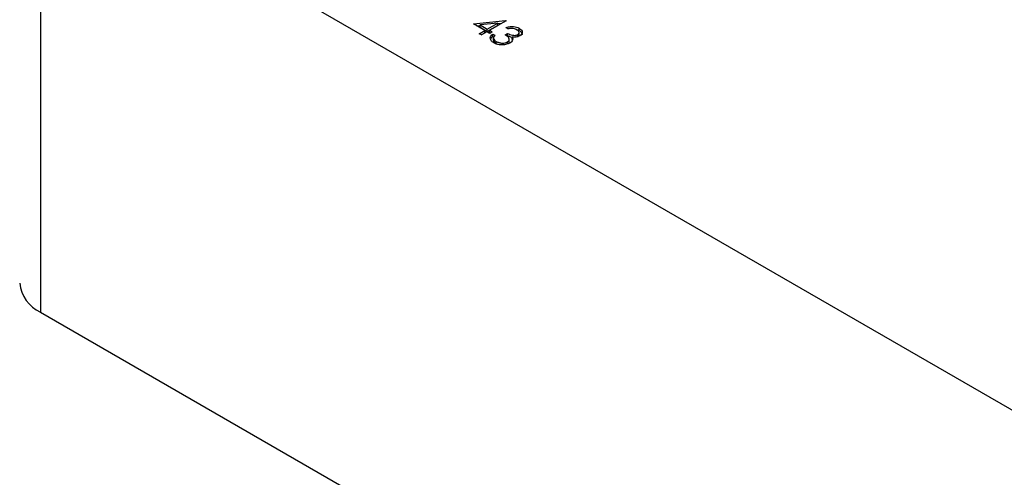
# Model space of a CAD drawing. Header units: inches. Extents: x 1802 to 2468, y -253 to -72.
# Tile 92 of 256: x 1859.45 to 1862.92, y -180.89 to -179.28. Entities that reach past the tile are written whole.
import ezdxf

# ---------------------------------------------------------------- set-up
doc = ezdxf.new("R2010")
doc.units = ezdxf.units.IN
doc.header["$LTSCALE"] = 0.5
doc.header["$MEASUREMENT"] = 0
doc.layers.add('SID-M-S', color=105, linetype='Continuous')

msp = doc.modelspace()

# ---------------------------------------------------------------- linework, layer by layer
at = {"layer": 'SID-M-S'}
for p, q in [((1859.52438, -178.67533), (1859.52438, -180.30841)), ((1859.52438, -178.67533), (1865.16709, -181.9328)), ((1861.0512, -179.29144), (1861.16497, -179.27924)), ((1861.09146, -179.31468), (1861.0512, -179.29144)), ((1861.06313, -179.29833), (1861.07487, -179.29707)), ((1861.13701, -179.28838), (1861.07487, -179.29505)), ((1861.07487, -179.30322), (1861.07487, -179.29505)), ((1861.07487, -179.29505), (1861.10016, -179.30965)), ((1861.10016, -179.30965), (1861.13701, -179.28838)), ((1861.10016, -179.31782), (1861.13701, -179.29654)), ((1861.16652, -179.28014), (1861.10777, -179.31405)), ((1861.13701, -179.29654), (1861.13701, -179.28838)), ((1861.13701, -179.29041), (1861.1514, -179.28886)), ((1861.16497, -179.27924), (1861.16652, -179.28014)), ((1861.16497, -179.28103), (1861.16497, -179.27924)), ((1861.07187, -179.32598), (1861.09146, -179.31468)), ((1861.07949, -179.33038), (1861.07187, -179.32598)), ((1861.07487, -179.30322), (1861.10016, -179.31782)), ((1861.07895, -179.33006), (1861.09146, -179.32284)), ((1861.09907, -179.31907), (1861.07949, -179.33038)), ((1861.09146, -179.32284), (1861.09146, -179.31468)), ((1861.10886, -179.32472), (1861.09907, -179.31907)), ((1861.10016, -179.31782), (1861.10016, -179.30965)), ((1861.10777, -179.31405), (1861.11756, -179.3197)), ((1861.10777, -179.32221), (1861.10777, -179.31405)), ((1861.10777, -179.32221), (1861.11049, -179.32378)), ((1861.11756, -179.3197), (1861.10886, -179.32472)), ((1861.11974, -179.32724), (1861.12735, -179.33163)), ((1861.11974, -179.3354), (1861.11974, -179.32724)), ((1861.16325, -179.32975), (1861.17196, -179.32472)), ((1861.17304, -179.30902), (1861.16543, -179.30463)), ((1861.16886, -179.33468), (1861.17196, -179.33289)), ((1861.17196, -179.33289), (1861.17196, -179.32472)), ((1861.17196, -179.33289), (1861.18782, -179.33885)), ((1861.2076, -179.33743), (1861.2076, -179.32927)), ((1861.21225, -179.33171), (1861.21225, -179.32151)), ((1861.21245, -179.31482), (1861.21245, -179.30665)), ((1861.11974, -179.3354), (1861.12315, -179.33737)), ((1861.12219, -179.3401), (1861.12219, -179.3503)), ((1861.12227, -179.35041), (1861.12227, -179.34224)), ((1861.12247, -179.3493), (1861.12227, -179.35041)), ((1861.13186, -179.36124), (1861.13186, -179.35307)), ((1861.13186, -179.36124), (1861.13669, -179.3633)), ((1861.17141, -179.36335), (1861.17141, -179.35518)), ((1861.17786, -179.35485), (1861.17786, -179.34465)), ((1861.18782, -179.34621), (1861.18782, -179.33804)), ((1859.52438, -180.30841), (1865.16709, -183.56588))]:
    msp.add_line(p, q, dxfattribs=at)
msp.add_arc((1859.57627, -180.19388), 0.12573, 185.6948, 245.62534, dxfattribs=at)
for points, knots in [([(1861.12302, -179.35802), (1861.11947, -179.35557), (1861.11237, -179.35069), (1861.1097, -179.34163), (1861.11294, -179.3336), (1861.11747, -179.32936), (1861.11974, -179.32724)], [0, 0, 0, 0, 0.2798859, 0.5589785, 0.7792629, 1, 1, 1, 1]), ([(1861.12735, -179.33163), (1861.12566, -179.33351), (1861.12265, -179.33684), (1861.12239, -179.34059), (1861.12227, -179.34224)], [0, 0, 0, 0, 0.5606944, 1, 1, 1, 1]), ([(1861.17141, -179.35518), (1861.17277, -179.35426), (1861.17548, -179.35241), (1861.17819, -179.34779), (1861.17761, -179.33901), (1861.169, -179.33346), (1861.16325, -179.32975)], [0, 0, 0, 0, 0.125587, 0.2511907, 0.500605, 1, 1, 1, 1]), ([(1861.16543, -179.30463), (1861.16967, -179.30331), (1861.17814, -179.30067), (1861.19184, -179.30025), (1861.20382, -179.30239), (1861.20957, -179.30523), (1861.21245, -179.30665)], [0, 0, 0, 0, 0.2802877, 0.5596797, 0.7797465, 1, 1, 1, 1]), ([(1861.17196, -179.32472), (1861.17719, -179.32724), (1861.18505, -179.331), (1861.19705, -179.33219), (1861.20368, -179.33114), (1861.2063, -179.32989), (1861.2076, -179.32927)], [0, 0, 0, 0, 0.4994185, 0.749016, 0.8745437, 1, 1, 1, 1]), ([(1861.20384, -179.31173), (1861.20146, -179.31056), (1861.19671, -179.30822), (1861.18545, -179.30662), (1861.17775, -179.30811), (1861.17304, -179.30902)], [0, 0, 0, 0, 0.280636, 0.5603644, 1, 1, 1, 1]), ([(1861.21518, -179.33368), (1861.21308, -179.33474), (1861.20889, -179.33684), (1861.19932, -179.33883), (1861.19218, -179.33834), (1861.18782, -179.33804)], [0, 0, 0, 0, 0.2805082, 0.5607923, 1, 1, 1, 1]), ([(1861.20075, -179.31044), (1861.20166, -179.31059), (1861.20618, -179.31135), (1861.20966, -179.31327), (1861.21245, -179.31482)], [0, 0, 0, 0, 0.199798, 1, 1, 1, 1]), ([(1861.2076, -179.32927), (1861.20939, -179.32774), (1861.21299, -179.32466), (1861.21199, -179.31774), (1861.20693, -179.31401), (1861.20384, -179.31173)], [0, 0, 0, 0, 0.278859, 0.5600742, 1, 1, 1, 1]), ([(1861.2076, -179.33743), (1861.20964, -179.33591), (1861.2124, -179.33384), (1861.21191, -179.33136), (1861.21178, -179.3307)], [0, 0, 0, 0, 0.73587145, 1, 1, 1, 1]), ([(1861.21245, -179.30665), (1861.21551, -179.30885), (1861.22164, -179.31324), (1861.22441, -179.32113), (1861.22223, -179.32841), (1861.21753, -179.33193), (1861.21518, -179.33368)], [0, 0, 0, 0, 0.280085, 0.5598683, 0.7800992, 1, 1, 1, 1]), ([(1861.21245, -179.31482), (1861.2156, -179.31701), (1861.22183, -179.32134), (1861.22296, -179.32693), (1861.22351, -179.32968)], [0, 0, 0, 0, 0.5069595, 1, 1, 1, 1]), ([(1861.11216, -179.34554), (1861.11254, -179.34432), (1861.11369, -179.34064), (1861.11731, -179.3375), (1861.11974, -179.3354)], [0, 0, 0, 0, 0.3314785, 1, 1, 1, 1]), ([(1861.12227, -179.34224), (1861.12319, -179.34453), (1861.12482, -179.34862), (1861.1297, -179.35171), (1861.13186, -179.35307)], [0, 0, 0, 0, 0.558748, 1, 1, 1, 1]), ([(1861.12227, -179.35041), (1861.12319, -179.35269), (1861.12482, -179.35679), (1861.1297, -179.35988), (1861.13186, -179.36124)], [0, 0, 0, 0, 0.558748, 1, 1, 1, 1]), ([(1861.17976, -179.35916), (1861.17499, -179.36121), (1861.16544, -179.36532), (1861.14832, -179.366), (1861.13364, -179.36327), (1861.12656, -179.35977), (1861.12302, -179.35802)], [0, 0, 0, 0, 0.279304, 0.5588383, 0.779277, 1, 1, 1, 1]), ([(1861.13186, -179.35307), (1861.135, -179.35466), (1861.14126, -179.35782), (1861.15278, -179.35939), (1861.16365, -179.35868), (1861.16883, -179.35635), (1861.17141, -179.35518)], [0, 0, 0, 0, 0.2805991, 0.5601509, 0.7803026, 1, 1, 1, 1]), ([(1861.17439, -179.36104), (1861.17465, -179.36085), (1861.17618, -179.3597), (1861.17768, -179.35719), (1861.17728, -179.35492), (1861.17709, -179.35385)], [0, 0, 0, 0, 0.0958622, 0.5737014, 1, 1, 1, 1]), ([(1861.18977, -179.34753), (1861.1888, -179.34997), (1861.18707, -179.35433), (1861.18199, -179.35768), (1861.17976, -179.35916)], [0, 0, 0, 0, 0.55941908, 1, 1, 1, 1]), ([(1861.18782, -179.33804), (1861.18876, -179.33978), (1861.19045, -179.34288), (1861.18998, -179.34611), (1861.18977, -179.34753)], [0, 0, 0, 0, 0.5597945, 1, 1, 1, 1])]:
    msp.add_open_spline(points, degree=3, knots=knots, dxfattribs=at)

doc.saveas('drawing.dxf')
